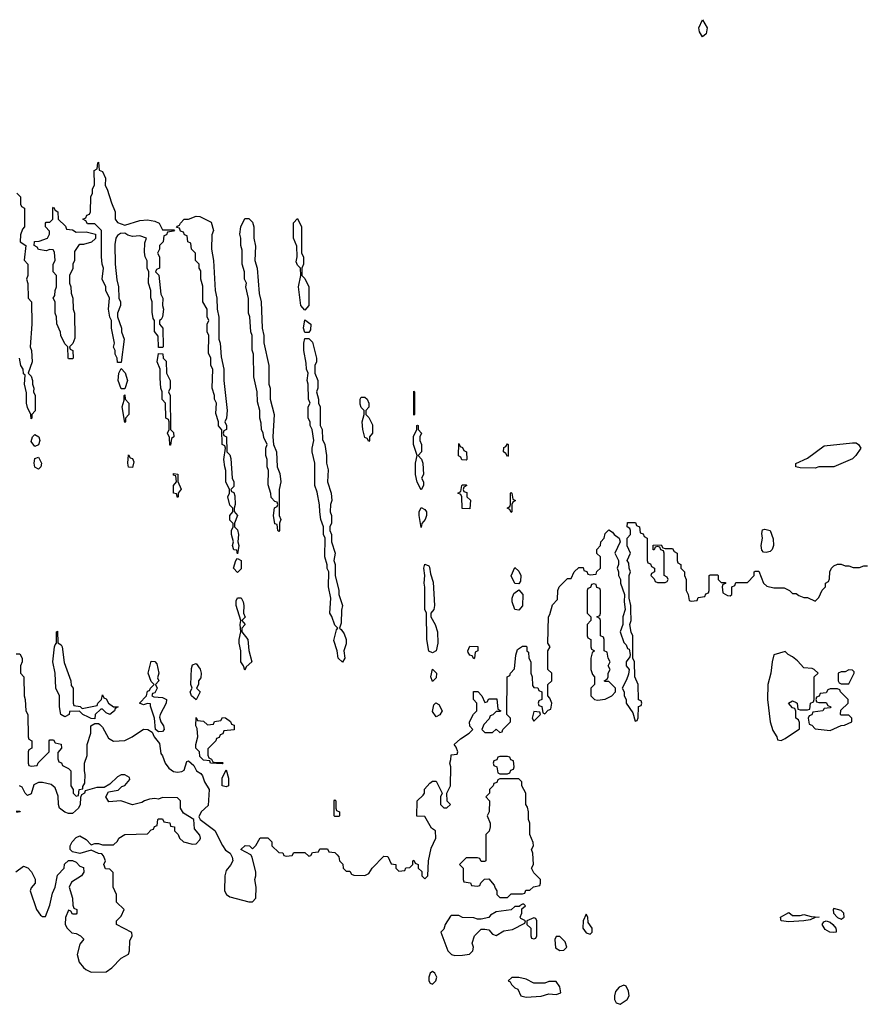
# Model space of a CAD drawing. Header units: inches. Extents: x 2701323 to 2964515, y 494916 to 722124.
# Tile 141 of 256: x 2753849 to 2758358, y 673745 to 678994. Entities that reach past the tile are written whole.
import ezdxf

# ---------------------------------------------------------------- set-up
doc = ezdxf.new("R2010")
doc.units = ezdxf.units.IN
doc.header["$MEASUREMENT"] = 0
doc.layers.add('C7657', color=7, linetype='Continuous')

msp = doc.modelspace()

# ---------------------------------------------------------------- linework, layer by layer
at = {"layer": 'C7657', "color": 2}
for points, elevation in [([(2757490, 678902), (2757474, 678930), (2757469.5, 678950), (2757490, 678994), (2757514, 678950), (2757510, 678918)], 6), ([(2754410, 677898), (2754490, 677924), (2754530, 677927.7), (2754570, 677920.7), (2754592, 677910), (2754610, 677874), (2754674, 677874), (2754670, 677866), (2754638, 677862), (2754632.7, 677847.3), (2754618, 677842), (2754614, 677810), (2754594, 677790), (2754594, 677770), (2754584.7, 677750), (2754594, 677730), (2754594, 677670), (2754578, 677662), (2754574, 677650), (2754591.6, 677631.6), (2754602, 677530), (2754612, 677510), (2754611.3, 677470), (2754616, 677450), (2754611.3, 677410), (2754603.6, 677396.4), (2754594, 677390), (2754594, 677370), (2754612, 677350), (2754614, 677250), (2754610, 677246), (2754590, 677246), (2754587.3, 677307.3), (2754568.4, 677331.6), (2754568, 677390), (2754561.2, 677401.2), (2754554.6, 677434.6), (2754555.3, 677490), (2754548.4, 677511.6), (2754548, 677550), (2754535.3, 677590), (2754538, 677650), (2754528.9, 677668.9), (2754528.4, 677708.4), (2754518, 677730), (2754514.6, 677754.6), (2754516.4, 677803.6), (2754526, 677830), (2754490, 677842), (2754450, 677839), (2754425.6, 677845.6), (2754410, 677855.3), (2754386.4, 677853.6), (2754370, 677844), (2754362, 677830), (2754356, 677796), (2754358, 677690), (2754366.4, 677606.4), (2754376, 677570), (2754378, 677510), (2754386, 677490), (2754386, 677470), (2754371.3, 677430), (2754371.3, 677410), (2754391, 677350), (2754391, 677330), (2754406, 677290), (2754390, 677166), (2754370, 677166), (2754368.7, 677190), (2754358, 677210), (2754358, 677230), (2754348.9, 677248.9), (2754354, 677270), (2754338, 677350), (2754338, 677390), (2754328.9, 677408.9), (2754322, 677450), (2754328, 677510), (2754308, 677550), (2754308, 677570), (2754288, 677610), (2754295.3, 677670), (2754288, 677690), (2754286, 677730), (2754286, 677870), (2754250, 677906), (2754210, 677906), (2754202, 677922), (2754186, 677930), (2754202, 677938), (2754207.3, 677952.7), (2754222, 677958), (2754226, 677970), (2754228, 678050), (2754238, 678070), (2754238, 678090), (2754247.3, 678112.7), (2754246, 678190), (2754262, 678198), (2754266, 678230), (2754270, 678234), (2754272, 678192), (2754290, 678184.7), (2754306, 678150), (2754304.7, 678110), (2754316, 678090), (2754338, 678018), (2754358, 677970), (2754358, 677930), (2754370, 677912)], 6), ([(2754150, 677862), (2754203.6, 677863.6), (2754254, 677850), (2754252.7, 677827.3), (2754231.6, 677808.4), (2754190, 677795.3), (2754170, 677795.3), (2754162, 677790), (2754142, 677758), (2754142, 677710), (2754132, 677690), (2754131.6, 677668.4), (2754114, 677630), (2754114, 677590), (2754122, 677570), (2754123.6, 677536.4), (2754132, 677510), (2754134, 677450), (2754142, 677430), (2754143.6, 677296.4), (2754131.6, 677268.4), (2754114, 677250), (2754118, 677238), (2754132, 677230), (2754134, 677190), (2754130, 677186), (2754110, 677186), (2754108, 677190), (2754106, 677250), (2754090, 677266), (2754068, 677310), (2754067.3, 677327.3), (2754047.3, 677372.7), (2754046, 677410), (2754038, 677430), (2754038, 677490), (2754028, 677510), (2754036.4, 677523.6), (2754038, 677550), (2754046, 677570), (2754046, 677630), (2754028, 677650), (2754028, 677690), (2754038, 677710), (2754034.6, 677754.6), (2754027.3, 677767.3), (2754010, 677768), (2753990, 677762), (2753948.7, 677768.7), (2753942, 677782), (2753926, 677790), (2753928, 677812), (2753952.7, 677812.7), (2753998, 677830), (2754008, 677850), (2754007.3, 677867.3), (2753986, 677890), (2753986, 677910), (2753990, 677914), (2754010, 677914), (2754026, 677930), (2754026, 677990), (2754030, 677994), (2754038, 677978), (2754052, 677970), (2754054, 677930), (2754092.7, 677892.7), (2754098, 677878), (2754130, 677874)], 6), ([(2755010, 676146), (2755006, 676166), (2754990, 676168), (2754984, 676190), (2754988.7, 676210), (2754978, 676250), (2754978, 676270), (2754988, 676290), (2754987.3, 676307.3), (2754970, 676326), (2754969, 676350), (2754986, 676370), (2754986, 676390), (2754970, 676406), (2754958, 676450), (2754968, 676470), (2754968, 676490), (2754949, 676530), (2754948.7, 676590), (2754942, 676610), (2754938, 676650), (2754946, 676710), (2754942, 676722), (2754928, 676730), (2754927.3, 676807.3), (2754908.9, 676828.9), (2754908.7, 676850), (2754894.6, 676894.6), (2754898, 676950), (2754888, 676970), (2754888, 676990), (2754875.3, 677030), (2754878, 677130), (2754868, 677150), (2754868, 677190), (2754856.4, 677216.4), (2754858, 677310), (2754848, 677330), (2754848, 677370), (2754858, 677390), (2754848, 677410), (2754848, 677450), (2754826, 677490), (2754826, 677574), (2754815.3, 677610), (2754814.6, 677654.6), (2754806, 677670), (2754806, 677690), (2754786, 677710), (2754786, 677750), (2754766, 677770), (2754762, 677802), (2754746, 677810), (2754742, 677842), (2754727.3, 677847.3), (2754722, 677862), (2754707.3, 677867.3), (2754702, 677882), (2754686, 677886), (2754690, 677894), (2754702, 677898), (2754706, 677910), (2754726, 677930), (2754750, 677931.3), (2754790, 677946), (2754810, 677944.7), (2754870, 677914), (2754882, 677870), (2754872.7, 677847.3), (2754872, 677770), (2754882, 677710), (2754892, 677550), (2754901, 677510), (2754902, 677450), (2754911.6, 677408.4), (2754911.6, 677291.6), (2754918, 677270), (2754923.6, 677196.4), (2754938, 677130), (2754938, 677070), (2754956, 676910), (2754951, 676869), (2754942, 676850), (2754951.1, 676831.1), (2754951.3, 676808.7), (2754938, 676802), (2754934, 676790), (2754938, 676778), (2754952, 676770), (2754954, 676690), (2754970, 676674), (2754975.3, 676655.3), (2754982, 676550), (2754991, 676530), (2754990, 676506), (2754974, 676490), (2754978, 676478), (2754990, 676474), (2754995.3, 676455.3), (2754998, 676410), (2754992, 676390), (2754992.7, 676372.7), (2755010.8, 676350.8), (2754994, 676310), (2754994, 676290), (2755010, 676274), (2755016, 676250), (2755011.3, 676210), (2755018, 676190)], 6), ([(2755230, 676266), (2755226, 676270), (2755222, 676302), (2755210, 676306), (2755202, 676350), (2755208.4, 676391.6), (2755222, 676398), (2755226, 676410), (2755222, 676422), (2755210, 676426), (2755190, 676446), (2755188.4, 676468.4), (2755174, 676514), (2755175.3, 676590), (2755168.7, 676610), (2755168.4, 676648.4), (2755162, 676670), (2755162, 676710), (2755168, 676730), (2755150, 676766), (2755148, 676790), (2755138, 676810), (2755136.4, 676843.6), (2755128.7, 676870), (2755128.7, 676910), (2755116.4, 676956.4), (2755115.3, 677010), (2755098, 677090), (2755095.3, 677210), (2755088.4, 677231.6), (2755088, 677310), (2755082, 677330), (2755075.3, 677410), (2755068.7, 677430), (2755068.4, 677508.4), (2755055.3, 677570), (2755058, 677590), (2755048, 677610), (2755048, 677650), (2755035.3, 677690), (2755034.6, 677765.4), (2755028.7, 677790), (2755028.4, 677828.4), (2755022, 677850), (2755028, 677890), (2755050, 677934), (2755070, 677934), (2755090, 677914), (2755098, 677890), (2755098, 677830), (2755106.4, 677786.4), (2755102, 677710), (2755116, 677670), (2755125.4, 677534.6), (2755136, 677490), (2755142, 677350), (2755151.3, 677310), (2755151.6, 677271.6), (2755178, 677150), (2755178, 677050), (2755184.7, 677030), (2755184.7, 676970), (2755206, 676890), (2755198, 676770), (2755202, 676730), (2755218, 676690), (2755222, 676610), (2755235.3, 676575.3), (2755241, 676530), (2755232, 676490), (2755232, 676350), (2755242, 676330), (2755234, 676310), (2755234, 676270)], 6), ([(2755370, 677446), (2755348.7, 677470), (2755335.3, 677570), (2755348, 677630), (2755346, 677670), (2755330, 677686), (2755323.1, 677703.1), (2755328, 677730), (2755327.3, 677787.3), (2755308.7, 677830), (2755308.9, 677911.1), (2755330, 677934), (2755351.1, 677888.9), (2755352, 677750), (2755362, 677730), (2755362, 677690), (2755354, 677670), (2755354, 677630), (2755370, 677614), (2755391, 677570), (2755391.3, 677470)], 6), ([(2755370, 677326), (2755362, 677350), (2755370, 677394), (2755402, 677370), (2755399.6, 677340.4), (2755390, 677326)], 6), ([(2755570, 675569), (2755548, 675590), (2755542, 675630), (2755524.7, 675684.7), (2755538, 675742), (2755546, 675750), (2755530, 675766), (2755512.9, 675812.9), (2755502, 675830), (2755508, 675910), (2755495.3, 675970), (2755498, 676050), (2755488.9, 676068.9), (2755488.4, 676088.4), (2755475.3, 676130), (2755478, 676230), (2755468.9, 676248.9), (2755468.7, 676290), (2755455.3, 676330), (2755448.7, 676370), (2755448.4, 676408.4), (2755434.6, 676474.6), (2755422, 676510), (2755422, 676630), (2755408.7, 676690), (2755408.7, 676710), (2755418, 676750), (2755408, 676810), (2755398, 676830), (2755398, 676850), (2755388, 676870), (2755388, 676930), (2755398, 676950), (2755388.7, 676970), (2755388, 677050), (2755382, 677070), (2755388, 677110), (2755378, 677130), (2755376.4, 677163.6), (2755364, 677230), (2755364, 677270), (2755370, 677294), (2755390, 677294), (2755410, 677274), (2755431, 677190), (2755430.9, 677169.1), (2755422, 677150), (2755422, 677110), (2755438, 677070), (2755438, 677030), (2755432, 677010), (2755442, 676970), (2755442, 676950), (2755451.3, 676930), (2755452, 676830), (2755462, 676810), (2755463.6, 676756.4), (2755476, 676730), (2755484.7, 676670), (2755484.7, 676630), (2755494.4, 676594.4), (2755491, 676530), (2755510.7, 676470), (2755513.4, 676430), (2755506, 676410), (2755504.7, 676370), (2755510.8, 676350), (2755511, 676310), (2755502, 676290), (2755502, 676270), (2755511.3, 676250), (2755511.3, 676210), (2755530.7, 676150.7), (2755524.7, 676110), (2755531, 676090), (2755531.3, 676030), (2755551, 675950), (2755551.3, 675930), (2755570.7, 675870.7), (2755565.4, 675845.4), (2755563.6, 675776.4), (2755554, 675750), (2755563.6, 675743.6), (2755579.1, 675719.1), (2755590.6, 675690), (2755590, 675666), (2755578, 675630), (2755582, 675590)], 6), ([(2754650, 676726), (2754647.3, 676767.3), (2754638, 676790), (2754646, 676810), (2754646, 676850), (2754642, 676862), (2754628.9, 676868.9), (2754626, 676950), (2754608.9, 676968.9), (2754608.7, 677010), (2754602, 677030), (2754598, 677082), (2754598, 677130), (2754582, 677170), (2754590, 677214), (2754612, 677212), (2754614, 677190), (2754630, 677174), (2754632, 677110), (2754651.3, 677070), (2754651.3, 677030), (2754642, 677010), (2754652, 676990), (2754654, 676810), (2754670, 676794), (2754671.3, 676770), (2754658, 676762), (2754654, 676726)], 6), ([(2754390, 677026), (2754374, 677070), (2754378, 677110), (2754390, 677134), (2754410.9, 677110.9), (2754424.7, 677070), (2754410, 677026)], 6), ([(2755950, 676886), (2755950, 677014), (2755954, 677010), (2755954, 676890)], 6), ([(2754410, 676846), (2754395.3, 676930), (2754406, 676966), (2754406, 676990), (2754410, 676994), (2754412, 676970), (2754431.3, 676950), (2754431.3, 676890), (2754414, 676870), (2754414, 676850)], 6), ([(2755710, 676746), (2755702, 676762), (2755690, 676766), (2755679, 676810), (2755675.3, 676850), (2755686, 676890), (2755686, 676910), (2755670, 676926), (2755664.7, 676944.7), (2755664, 676970), (2755670, 676982), (2755690, 676982), (2755702, 676970), (2755711, 676950), (2755711, 676929), (2755694, 676910), (2755694, 676890), (2755710, 676874), (2755730, 676834), (2755731, 676790), (2755714, 676770), (2755714, 676750)], 6), ([(2755990, 676488), (2755968.9, 676528.9), (2755959, 676570), (2755959, 676630), (2755968, 676670), (2755948.7, 676730), (2755948.9, 676771.1), (2755966, 676810), (2755966, 676830), (2755970, 676832), (2755974, 676830), (2755974, 676810), (2755992, 676790), (2755982, 676770), (2755982, 676750), (2755991.3, 676730), (2755992, 676690), (2755974, 676670), (2755991.6, 676651.6), (2755998, 676630), (2756002, 676570), (2755992, 676550), (2756002, 676530), (2756002, 676510)], 6), ([(2753930, 676718), (2753910, 676746), (2753918, 676770), (2753930, 676782), (2753950.8, 676770.8), (2753956, 676750), (2753950, 676728)], 6), ([(2756230, 676646), (2756207.3, 676647.3), (2756202, 676662), (2756188.4, 676668.4), (2756190, 676734), (2756198, 676718), (2756210, 676714), (2756218, 676698), (2756232, 676690), (2756234, 676650)], 6), ([(2756450, 676666), (2756442, 676682), (2756428.7, 676690), (2756430, 676714), (2756442, 676718), (2756450, 676732), (2756454, 676730), (2756454, 676670)], 6), ([(2758090, 676602.7), (2758010, 676605.2), (2757988, 676610), (2757988.4, 676628.4), (2758050, 676656), (2758138, 676722), (2758290, 676738), (2758310, 676738), (2758322, 676730), (2758334, 676710), (2758307.3, 676670), (2758290, 676652.7), (2758190, 676609.4), (2758110.7, 676609.3)], 6), ([(2753950, 676598), (2753930, 676608), (2753926, 676630), (2753930, 676654), (2753950, 676662), (2753964.7, 676630), (2753962, 676610)], 6), ([(2754450, 676606), (2754429.2, 676609.2), (2754425.2, 676630), (2754430, 676674), (2754438, 676658), (2754450, 676654), (2754456.9, 676636.9)], 6), ([(2754690, 676446), (2754686, 676466), (2754669, 676470), (2754669.1, 676510.9), (2754686, 676530), (2754682, 676562), (2754670, 676566), (2754670, 676574), (2754691.6, 676571.6), (2754692.7, 676532.7), (2754710.9, 676490.9), (2754694, 676470), (2754694, 676450)], 6), ([(2756250, 676386), (2756208.4, 676388.4), (2756206, 676450), (2756202, 676462), (2756186, 676470), (2756202, 676478), (2756206, 676510), (2756210, 676514), (2756230, 676514), (2756234, 676510), (2756218, 676502), (2756214, 676490), (2756218, 676478), (2756232.7, 676472.7), (2756234, 676450), (2756252, 676432)], 6), ([(2756470, 676366), (2756462, 676382), (2756448, 676390), (2756462, 676398), (2756466, 676410), (2756466, 676470), (2756470, 676474), (2756474, 676470), (2756478, 676438), (2756492, 676430), (2756478, 676422), (2756474, 676410), (2756474, 676370)], 6), ([(2755990, 676286), (2755979, 676350), (2755979, 676370), (2755990, 676394), (2756010, 676382), (2756018, 676370), (2756018, 676350), (2756011.1, 676328.9), (2755992.7, 676307.3)], 6), ([(2757830, 676153.2), (2757814.6, 676154.6), (2757805.6, 676165.6), (2757802.7, 676190), (2757809, 676230), (2757805.6, 676254.4), (2757810, 676274), (2757822, 676278), (2757850, 676270.8), (2757866.8, 676226.8), (2757867.7, 676190), (2757860.7, 676170), (2757850, 676159.3)], 6), ([(2755010, 676046), (2754989.5, 676070), (2755002, 676110), (2755010, 676122), (2755030.8, 676110), (2755030, 676066)], 6), ([(2756050, 675619), (2756030, 675628), (2756019.3, 675690), (2756018, 675830), (2756009, 675850), (2756009.1, 675969.1), (2756005.2, 675990), (2756009, 676030), (2756004, 676070), (2756010, 676091.3), (2756030, 676082), (2756034.4, 676074.4), (2756039.6, 676039.6), (2756054.4, 675994.4), (2756061, 675870), (2756058, 675850), (2756042, 675830), (2756042, 675810), (2756064.7, 675770), (2756076, 675730), (2756078.8, 675670), (2756070, 675629)], 6), ([(2756510, 675986), (2756488.9, 675988.9), (2756468.9, 676028.9), (2756490, 676074), (2756510, 676054), (2756522, 676030), (2756519.6, 676000.4)], 6), ([(2756910, 675986), (2756898, 675982), (2756892.7, 675967.3), (2756878, 675962), (2756874, 675950), (2756874, 675830), (2756894, 675810), (2756894, 675790), (2756874, 675770), (2756874, 675710), (2756878, 675698), (2756894, 675690), (2756894, 675650), (2756898, 675638), (2756914, 675630), (2756902, 675618), (2756894, 675590), (2756894, 675530), (2756903.6, 675503.6), (2756914, 675490), (2756914, 675450), (2756894, 675430), (2756894, 675390), (2756914, 675370), (2756930, 675366), (2756970, 675372), (2757006, 675390), (2757026, 675410), (2757026, 675430), (2756990, 675466), (2756970, 675466), (2756966, 675470), (2756982, 675478), (2756986, 675490), (2756986, 675510), (2756998, 675530), (2756986, 675550), (2756998, 675570), (2756986, 675590), (2756982, 675622), (2756966, 675630), (2756966, 675690), (2756962, 675702), (2756946, 675710), (2756946, 675790), (2756942, 675802), (2756926, 675810), (2756942, 675818), (2756946, 675830), (2756946, 675950), (2756942, 675962), (2756927.3, 675967.3), (2756922, 675982)], 6), ([(2755050, 675526), (2755042, 675550), (2755029, 675570), (2755029, 675630), (2755019.3, 675670), (2755019.3, 675690), (2755029, 675730), (2755025.2, 675770), (2755028.7, 675790), (2755002.7, 675870), (2755003.7, 675896.3), (2755010, 675912), (2755030, 675912), (2755041, 675890), (2755044.7, 675870), (2755042, 675830), (2755050.7, 675809.3), (2755034, 675790), (2755051, 675770), (2755034, 675750), (2755034, 675730), (2755066, 675690), (2755070.7, 675630.7), (2755086.8, 675570), (2755056, 675544)], 6), ([(2756510, 675846), (2756489, 675849), (2756475.3, 675890), (2756475.3, 675910), (2756484.7, 675935.3), (2756510, 675954), (2756531.3, 675930), (2756530.9, 675869.1)], 6), ([(2754182, 675322), (2754262, 675338), (2754266, 675350), (2754286, 675370), (2754290, 675394), (2754298, 675378), (2754310, 675374), (2754322, 675350), (2754350, 675331.3), (2754374, 675330), (2754358, 675322), (2754354, 675310), (2754330, 675289.2), (2754310, 675298), (2754290, 675318), (2754282, 675318), (2754252, 675290), (2754250, 675266), (2754230, 675268), (2754215.3, 675275.3), (2754186, 675290), (2754167.3, 675307.3), (2754114, 675306), (2754112, 675290), (2754090, 675278), (2754068, 675290), (2754062, 675330), (2754062, 675390), (2754041.2, 675430), (2754039, 675510), (2754026, 675570), (2754035.3, 675650), (2754038, 675662), (2754046, 675670), (2754046, 675730), (2754050, 675734), (2754052.7, 675672.7), (2754070, 675662), (2754076, 675650), (2754086.4, 675566.4), (2754122, 675470), (2754123.6, 675443.6), (2754134, 675430), (2754134, 675350), (2754138, 675338), (2754171.6, 675331.6)], 6), ([(2756270, 675586), (2756262, 675602), (2756250, 675606), (2756240.4, 675620.4), (2756238, 675630), (2756250, 675654), (2756291.6, 675651.6), (2756291.6, 675628.4), (2756278, 675622), (2756274, 675590)], 6), ([(2757930, 675626), (2757870, 675608), (2757860.7, 675570), (2757854.8, 675510), (2757839.1, 675450), (2757836.4, 675370), (2757850.7, 675250), (2757864.1, 675204.1), (2757886, 675170), (2757890, 675154), (2757910, 675152), (2757930, 675162), (2758007.3, 675212.7), (2758007.3, 675247.3), (2758002, 675262), (2757988, 675270), (2757987.3, 675307.3), (2757982, 675322), (2757970, 675326), (2757948.7, 675350), (2757970, 675362), (2757990, 675354), (2757994, 675350), (2757998, 675318), (2758010, 675314), (2758050, 675314), (2758062, 675318), (2758066, 675350), (2758082, 675358), (2758086, 675370), (2758086, 675490), (2758106, 675510), (2758086, 675530), (2758074.6, 675534.6), (2758030, 675538), (2757996.5, 675576.5), (2757970, 675598), (2757946, 675610)], 6), ([(2754590, 675197.2), (2754574, 675210), (2754567.6, 675270), (2754546, 675334), (2754546, 675346), (2754530, 675348), (2754510, 675342), (2754488, 675350), (2754526, 675390), (2754530, 675414), (2754542, 675418), (2754546, 675430), (2754566, 675450), (2754550, 675466), (2754534, 675510), (2754550, 675574), (2754570, 675572), (2754579.8, 675559.8), (2754590.7, 675510), (2754584.7, 675484.7), (2754591, 675469), (2754574, 675450), (2754582, 675430), (2754570, 675406), (2754558, 675402), (2754554, 675390), (2754563.6, 675383.6), (2754610, 675380.7), (2754631, 675370), (2754630.8, 675350), (2754597.3, 675290), (2754595.3, 675275.3), (2754601, 675250), (2754616.3, 675230), (2754618.8, 675210), (2754610, 675199)], 6), ([(2754790, 675368.7), (2754766, 675390), (2754758, 675410), (2754768, 675430), (2754762, 675450), (2754764.7, 675535.3), (2754770, 675554), (2754790, 675562), (2754810.7, 675530.7), (2754816, 675510), (2754814.8, 675485.2), (2754802, 675470), (2754802, 675450), (2754792, 675430), (2754812, 675410)], 6), ([(2756050, 675466), (2756042, 675490), (2756050, 675531), (2756071.3, 675510), (2756070, 675486)], 6), ([(2758270, 675528), (2758250, 675518), (2758230, 675518), (2758214, 675510), (2758214, 675470), (2758218, 675458), (2758230, 675454), (2758270, 675454), (2758298, 675510), (2758298, 675518), (2758290, 675526)], 6), ([(2758210, 675426), (2758170, 675426), (2758158, 675422), (2758150, 675406), (2758118, 675402), (2758112.7, 675387.3), (2758098, 675382), (2758094, 675370), (2758098, 675358), (2758110, 675354), (2758150, 675354), (2758158, 675338), (2758174, 675330), (2758170, 675326), (2758138, 675322), (2758131.6, 675308.4), (2758078, 675302), (2758072.7, 675287.3), (2758058, 675282), (2758054, 675270), (2758058, 675238), (2758072.7, 675232.7), (2758090, 675214), (2758170, 675204.7), (2758228.4, 675231.6), (2758247.3, 675232.7), (2758286, 675250), (2758286, 675270), (2758270, 675286), (2758230, 675286), (2758226, 675290), (2758227.3, 675312.7), (2758266, 675350), (2758266, 675370), (2758226, 675410), (2758222, 675422)], 6), ([(2756070, 675278), (2756050, 675306), (2756058, 675342), (2756068.4, 675351.6), (2756083.6, 675343.6), (2756101, 675310), (2756090, 675288)], 6), ([(2754890, 675034), (2754930, 675034), (2754934, 675030), (2754930, 675026), (2754866, 675030), (2754862, 675042), (2754830, 675046), (2754810, 675066), (2754808, 675090), (2754788.7, 675110), (2754788.7, 675130), (2754799, 675170), (2754795.3, 675215.3), (2754789, 675230), (2754790, 675274), (2754798, 675258), (2754830, 675254), (2754850, 675234), (2754882, 675238), (2754887.3, 675252.7), (2754922, 675258), (2754930, 675274), (2754947.3, 675272.7), (2754972.7, 675252.7), (2754978, 675238), (2754992.7, 675232.7), (2754992.7, 675207.3), (2754938, 675202), (2754932.7, 675187.3), (2754918, 675182), (2754912.7, 675167.3), (2754898, 675162), (2754894, 675150), (2754852.7, 675107.3), (2754852.7, 675072.7), (2754858, 675058), (2754872, 675052), (2754878, 675038)], 6), ([(2756590, 675306), (2756582, 675270), (2756590, 675254), (2756626, 675290), (2756622, 675302)], 6), ([(2756450, 675066), (2756410, 675066), (2756398, 675062), (2756392.7, 675047.3), (2756378, 675042), (2756374, 675030), (2756378, 675018), (2756394, 675010), (2756398, 674978), (2756410, 674974), (2756450, 674974), (2756462, 674978), (2756467.3, 674992.7), (2756482, 674998), (2756486, 675010), (2756482, 675042), (2756467.3, 675047.3), (2756462, 675062)], 6), ([(2754950, 674904), (2754928.7, 674910), (2754928.7, 674950), (2754950, 674994), (2754962, 674950), (2754962, 674910)], 6), ([(2756510, 674946), (2756410, 674946), (2756398, 674942), (2756392.7, 674927.3), (2756378, 674922), (2756374, 674910), (2756354, 674890), (2756354, 674870), (2756334, 674850), (2756354, 674830), (2756351.6, 674771.6), (2756342, 674750), (2756358, 674710), (2756358, 674690), (2756351.6, 674668.4), (2756334, 674650), (2756334, 674510), (2756330, 674506), (2756310, 674506), (2756302, 674522), (2756290, 674526), (2756230, 674526), (2756194, 674490), (2756214, 674470), (2756214, 674410), (2756218, 674398), (2756252.7, 674392.7), (2756258, 674378), (2756290, 674374), (2756302, 674378), (2756307.3, 674392.7), (2756327.3, 674412.7), (2756350, 674414), (2756379.6, 674379.6), (2756383.6, 674363.6), (2756394, 674350), (2756394, 674330), (2756410, 674314), (2756450, 674314), (2756470, 674334), (2756530, 674334), (2756542, 674338), (2756547.3, 674352.7), (2756570, 674354), (2756588.4, 674371.6), (2756622, 674378), (2756626, 674390), (2756626, 674410), (2756590, 674446), (2756578, 674470), (2756588, 674490), (2756586, 674550), (2756578, 674570), (2756588, 674590), (2756587.3, 674607.3), (2756568.7, 674650), (2756568.7, 674710), (2756562, 674730), (2756562, 674770), (2756556.4, 674796.4), (2756548, 674810), (2756548, 674870), (2756526, 674910), (2756526, 674930)], 6), ([(2755530, 674746), (2755526, 674750), (2755526, 674830), (2755530, 674834), (2755534, 674830), (2755534, 674790), (2755538, 674778), (2755554, 674770), (2755554, 674750), (2755550, 674746)], 6), ([(2756538, 674278), (2756530, 674278), (2756514, 674270), (2756514, 674266), (2756490, 674266), (2756470, 674248), (2756390, 674238), (2756359.6, 674220.4), (2756350, 674208), (2756310, 674198), (2756290, 674198), (2756270, 674206), (2756210, 674208), (2756190, 674218), (2756150, 674218), (2756145.4, 674214.6), (2756118, 674170), (2756110, 674146), (2756094, 674130), (2756132, 674030), (2756152, 674010), (2756170, 674004), (2756210, 674006.8), (2756247.3, 674012.7), (2756266, 674030), (2756268, 674050), (2756262, 674070), (2756274, 674110), (2756310, 674144.7), (2756330, 674146), (2756350, 674141), (2756370, 674118), (2756390, 674111.3), (2756430, 674136), (2756477.2, 674142.8), (2756542, 674178), (2756546, 674190), (2756522, 674202), (2756518, 674210), (2756526, 674230), (2756526, 674254), (2756546, 674270)], 6), ([(2756870, 674226), (2756854, 674190), (2756852, 674150), (2756870, 674126), (2756890, 674118), (2756902, 674130), (2756902, 674150), (2756880.4, 674180.4), (2756878, 674210)], 6), ([(2757970, 674218), (2758010, 674218.8), (2758030, 674224), (2758070, 674213.4), (2758111.3, 674210), (2758090, 674208), (2758064.7, 674195.3), (2758030, 674189), (2757950, 674185.2), (2757910, 674189.2), (2757906, 674210), (2757950, 674234)], 2), ([(2758190, 674255.3), (2758186, 674250), (2758188.2, 674230), (2758210, 674206.7), (2758230, 674199.1), (2758245.2, 674210), (2758244, 674230), (2758230, 674244)], 6), ([(2756590, 674206), (2756554, 674190), (2756554, 674170), (2756574, 674150), (2756574, 674110), (2756578, 674098), (2756590, 674094), (2756602, 674098), (2756606, 674110), (2756606, 674190), (2756602, 674202)], 6), ([(2758190, 674127), (2758169.5, 674129.5), (2758143.7, 674143.7), (2758128.7, 674170), (2758136.5, 674183.5), (2758150, 674190.4), (2758170, 674182.4), (2758185.5, 674170), (2758200.5, 674150), (2758202, 674138), (2758202, 674130)], 2), ([(2756730, 674106), (2756710, 674106), (2756702, 674090), (2756706.4, 674046.4), (2756730, 674032), (2756750, 674034), (2756766, 674050), (2756758, 674078)], 6), ([(2756050, 673919), (2756038, 673910), (2756031.3, 673890), (2756031.3, 673870), (2756038, 673858), (2756050, 673851.3), (2756068.7, 673870), (2756073.2, 673890), (2756062, 673910)], 6), ([(2756510, 673888), (2756472.7, 673887.3), (2756454, 673870), (2756464.7, 673864.7), (2756472, 673850), (2756490, 673832), (2756504.7, 673824.7), (2756522, 673790), (2756550, 673782.8), (2756630, 673787.3), (2756670, 673801), (2756710, 673797.3), (2756733.8, 673806.2), (2756730, 673838), (2756710, 673866), (2756670, 673866), (2756650, 673858), (2756590, 673858), (2756550, 673878)], 6), ([(2757070, 673846), (2757044.7, 673835.3), (2757026.8, 673813.2), (2757021, 673790), (2757021, 673770), (2757030, 673752), (2757050, 673744.7), (2757088.7, 673770), (2757098, 673790), (2757095.3, 673815.3), (2757082, 673842)], 6)]:
    msp.add_lwpolyline(points, close=True, dxfattribs=dict(at, elevation=elevation))
at = {"layer": 'C7657', "color": 2, "elevation": 6}
for points in [[(2753834, 678070), (2753854, 678050), (2753854, 678010), (2753858, 677998), (2753874, 677990), (2753874, 677890), (2753863.6, 677876.4), (2753852.7, 677847.3), (2753852, 677810), (2753882, 677790), (2753872.7, 677712.7), (2753892, 677690), (2753892, 677630), (2753884.7, 677610), (2753892.7, 677587.3), (2753894, 677510), (2753912, 677490), (2753914, 677370), (2753904.7, 677250), (2753911.3, 677230), (2753916, 677170), (2753894, 677110), (2753910, 677094), (2753918, 677070), (2753918, 677050), (2753924.7, 677030), (2753922, 677010), (2753931, 676990), (2753931, 676909), (2753914, 676890), (2753914, 676870), (2753910, 676866), (2753908, 676890), (2753890, 676926), (2753885.2, 676950), (2753884.7, 677004.7), (2753875.3, 677050), (2753878, 677098), (2753870, 677106), (2753868, 677130), (2753855.3, 677150), (2753848.7, 677190)], [(2753830, 675614), (2753850, 675614), (2753862, 675590), (2753862, 675570), (2753854, 675550), (2753854, 675510), (2753871, 675491), (2753872, 675390), (2753878, 675370), (2753882, 675310), (2753892, 675290), (2753894, 675170), (2753898, 675158), (2753914, 675150), (2753914, 675110), (2753898, 675102), (2753894, 675090), (2753894, 675030), (2753898, 675018), (2753910, 675014), (2753942, 675018), (2753947.3, 675032.7), (2754006, 675090), (2754006, 675150), (2754010, 675154), (2754030, 675154), (2754038, 675138), (2754070, 675132), (2754072, 675110), (2754052.7, 675087.3), (2754052.7, 675052.7), (2754058, 675038), (2754072, 675032), (2754078, 675018), (2754110, 675002), (2754122, 674990), (2754122, 674910), (2754134, 674890), (2754134, 674870), (2754150, 674854), (2754162, 674858), (2754166, 674890), (2754186, 674894), (2754186, 674906), (2754196.4, 674923.6), (2754199, 674970), (2754194, 674990), (2754195.3, 675030), (2754208.4, 675071.6), (2754208, 675130), (2754228.7, 675190), (2754228, 675230), (2754250, 675242), (2754270, 675242), (2754276.9, 675236.9), (2754290, 675222), (2754323.4, 675163.4), (2754350, 675146.8), (2754410, 675151), (2754448, 675170), (2754509.2, 675210.8), (2754532, 675210), (2754556, 675196), (2754566.8, 675170), (2754594.9, 675134.9), (2754601.4, 675081.4), (2754611, 675070), (2754624, 675030), (2754643.6, 675003.6), (2754670, 674986.4), (2754690, 674982.4), (2754714.2, 674985.8), (2754726.3, 674993.7), (2754740.4, 675039.6), (2754750, 675042), (2754778, 675018), (2754792, 674990), (2754814.8, 674974.8), (2754823.5, 674963.5), (2754834, 674930), (2754859.1, 674890), (2754854.6, 674805.4), (2754816, 674770), (2754804.7, 674744.7), (2754811.3, 674730), (2754890, 674671), (2754930, 674591.3), (2754946.8, 674566.8), (2754971.1, 674551.1), (2754982, 674530), (2754984.7, 674510), (2754973.7, 674486.3), (2754950, 674458), (2754942.8, 674430), (2754941, 674350), (2754950.9, 674330.9), (2754970, 674318), (2755070, 674290.8), (2755090, 674291.3), (2755108.7, 674310), (2755109.1, 674369.1), (2755102, 674410), (2755108.7, 674430), (2755109, 674450), (2755089.2, 674529.2), (2755082, 674542), (2755028, 674570), (2755050.9, 674590.9), (2755074, 674590), (2755090, 674574), (2755108.4, 674591.6), (2755131.6, 674631.6), (2755172.7, 674632.7), (2755194, 674610), (2755194, 674590), (2755230, 674554), (2755252.7, 674552.7), (2755258, 674538), (2755270, 674534), (2755302, 674538), (2755310, 674554), (2755370, 674554), (2755390, 674534), (2755402, 674538), (2755410, 674554), (2755442, 674558), (2755450, 674574), (2755490, 674574), (2755498, 674558), (2755530, 674554), (2755542, 674542), (2755551.6, 674531.6), (2755554, 674510), (2755571.6, 674491.6), (2755574, 674470), (2755590, 674454), (2755610, 674454), (2755618, 674438), (2755630, 674434), (2755690, 674432), (2755710, 674442), (2755728.9, 674471.1), (2755790, 674534), (2755812, 674532), (2755830, 674494), (2755854, 674490), (2755854, 674470), (2755870, 674454), (2755902, 674458), (2755907.3, 674472.7), (2755930, 674474), (2755946, 674490), (2755946, 674510), (2755950, 674514), (2755958, 674498), (2755974, 674490), (2755974, 674470), (2755992.7, 674452.7), (2755994, 674430), (2756010, 674414), (2756026, 674430), (2756028, 674510), (2756043.1, 674576.9), (2756068, 674630), (2756066, 674670), (2756044, 674684), (2756010, 674746), (2755967.3, 674747.3), (2755968, 674830), (2756000.4, 674859.6), (2756008, 674870), (2756008.4, 674891.6), (2756036.4, 674923.6), (2756050, 674934), (2756070, 674934), (2756102, 674870), (2756092, 674850), (2756092, 674810), (2756110, 674792), (2756127.3, 674792.7), (2756146, 674810), (2756128.4, 674828.4), (2756126, 674870), (2756146, 674910), (2756148, 675010), (2756142, 675030), (2756148.7, 675050), (2756148.9, 675071.1), (2756150, 675074), (2756182, 675078), (2756186, 675090), (2756176.4, 675116.4), (2756166, 675130), (2756200.2, 675159.8), (2756246, 675190), (2756266, 675210), (2756248.4, 675228.4), (2756248, 675250), (2756268.4, 675291.6), (2756286, 675310), (2756286, 675350), (2756268, 675370), (2756268.4, 675411.6), (2756292.7, 675412.7), (2756314, 675390), (2756330, 675354), (2756342, 675358), (2756350, 675374), (2756392.7, 675372.7), (2756398, 675318), (2756414, 675310), (2756410, 675306), (2756390, 675306), (2756372.7, 675287.3), (2756358, 675282), (2756352.7, 675267.3), (2756323.6, 675236.4), (2756314, 675210), (2756330, 675194), (2756370, 675194), (2756390, 675212), (2756410, 675194), (2756422, 675198), (2756426, 675210), (2756466, 675250), (2756466, 675270), (2756446, 675290), (2756448, 675490), (2756462, 675498), (2756466, 675510), (2756487.3, 675532.7), (2756494.6, 675605.4), (2756504, 675636), (2756530, 675654), (2756550, 675654), (2756554, 675650), (2756554, 675630), (2756562, 675622), (2756564.7, 675590), (2756574, 675570), (2756574, 675510), (2756582, 675490), (2756583.6, 675443.6), (2756590, 675434), (2756612.7, 675432.7), (2756618, 675418), (2756634, 675410), (2756634, 675370), (2756618, 675362), (2756614, 675350), (2756618, 675338), (2756632.7, 675332.7), (2756638, 675298), (2756650, 675294), (2756667.3, 675312.7), (2756682, 675318), (2756686, 675350), (2756676.4, 675376.4), (2756666, 675390), (2756666, 675450), (2756686, 675470), (2756686, 675510), (2756666, 675530), (2756666, 675630), (2756678, 675650), (2756666, 675670), (2756668, 675810), (2756676.4, 675823.6), (2756690, 675874), (2756716.4, 675903.6), (2756718, 675950), (2756726, 675970), (2756770, 676014), (2756790, 676014), (2756806, 676050), (2756830, 676074), (2756852.7, 676072.7), (2756858, 676058), (2756872.7, 676052.7), (2756878, 676038), (2756890, 676034), (2756922, 676038), (2756927.3, 676052.7), (2756946, 676070), (2756946, 676130), (2756927.3, 676147.3), (2756926, 676170), (2756946, 676190), (2756948, 676210), (2756966, 676230), (2756970, 676254), (2756990, 676274), (2757010, 676262), (2757018, 676250), (2757044.7, 676230), (2757051.3, 676210), (2757022, 676150), (2757042, 676110), (2757042, 676090), (2757034, 676070), (2757042, 676050), (2757042, 676030), (2757052, 676010), (2757052, 675990), (2757074, 675930), (2757072, 675890), (2757078, 675850), (2757064.7, 675810), (2757064.7, 675770), (2757051.3, 675730), (2757070, 675674), (2757082, 675662), (2757090, 675642), (2757098, 675638), (2757104.7, 675610), (2757102, 675598), (2757082, 675570), (2757082, 675550), (2757098, 675530), (2757095.3, 675504.7), (2757085.4, 675474.6), (2757062, 675430), (2757072, 675410), (2757072, 675390), (2757082, 675370), (2757082, 675350), (2757118.8, 675298.8), (2757130, 675254), (2757142, 675258), (2757147.3, 675272.7), (2757148.4, 675331.6), (2757162, 675338), (2757166, 675350), (2757162, 675362), (2757148.4, 675368.4), (2757146, 675450), (2757128.7, 675490), (2757128, 675570), (2757118, 675590), (2757118, 675710), (2757108.9, 675728.9), (2757102, 675770), (2757108.7, 675790), (2757108.4, 675848.4), (2757108, 675870), (2757098, 675910), (2757098, 676030), (2757106, 676050), (2757098, 676070), (2757096.4, 676096.4), (2757088.7, 676110), (2757106, 676150), (2757088.9, 676188.9), (2757088.7, 676230), (2757106, 676250), (2757106, 676270), (2757102, 676282), (2757088, 676290), (2757090, 676314), (2757132.7, 676312.7), (2757138, 676298), (2757154, 676290), (2757158, 676258), (2757172.7, 676252.7), (2757178, 676238), (2757194, 676230), (2757194, 676110), (2757198, 676098), (2757212.7, 676092.7), (2757218, 676078), (2757234, 676070), (2757234, 676050), (2757218, 676042), (2757214, 676030), (2757232.7, 676012.7), (2757238, 675998), (2757250, 675994), (2757290, 675994), (2757302, 675998), (2757306, 676010), (2757302, 676022), (2757286, 676030), (2757286, 676150), (2757282, 676162), (2757267.3, 676167.3), (2757262, 676182), (2757250, 676186), (2757238, 676182), (2757232.7, 676167.3), (2757227.3, 676167.3), (2757227.3, 676192.7), (2757270, 676194), (2757278, 676178), (2757290, 676174), (2757330, 676174), (2757338, 676158), (2757354, 676150), (2757354, 676110), (2757358, 676098), (2757374, 676090), (2757374, 676070), (2757394, 676050), (2757394, 676030), (2757402, 676010), (2757402, 675950), (2757414, 675930), (2757418, 675898), (2757430, 675894), (2757462, 675898), (2757467.3, 675912.7), (2757502, 675918), (2757507.3, 675932.7), (2757522, 675938), (2757526, 675950), (2757526, 676030), (2757530, 676034), (2757570, 676034), (2757574, 676030), (2757574, 676010), (2757590, 675994), (2757612.7, 675992.7), (2757612.7, 675987.3), (2757598, 675982), (2757594, 675970), (2757598, 675938), (2757623.6, 675923.6), (2757638, 675922), (2757646, 675930), (2757646, 675970), (2757662, 675978), (2757667.3, 675992.7), (2757730, 675994), (2757766, 676030), (2757766, 676050), (2757770, 676054), (2757790, 676054), (2757816, 675990), (2757833.7, 675973.7), (2757870, 675964.9), (2757924.7, 675964.7), (2757954, 675950), (2757970, 675934), (2757990, 675934), (2758003.6, 675923.6), (2758030, 675914), (2758050, 675914), (2758090, 675894), (2758110, 675914), (2758127.3, 675952.7), (2758146, 675970), (2758146, 675990), (2758162, 675998), (2758167.3, 676012.7), (2758168.7, 676050), (2758178, 676070), (2758190, 676082), (2758210, 676092), (2758230, 676092), (2758250, 676082), (2758270, 676082), (2758292.7, 676072.7), (2758327.3, 676072.7), (2758350, 676082), (2758370, 676082)], [(2753829, 674451), (2753870, 674482), (2753892.7, 674472.7), (2753911.6, 674451.6), (2753931.1, 674411.1), (2753932, 674390), (2753910, 674366), (2753904.7, 674350), (2753938, 674250), (2753959.6, 674219.6), (2753970, 674212), (2753987.3, 674212.7), (2754010, 674274), (2754023.1, 674336.9), (2754038, 674370), (2754050, 674434), (2754086, 674470), (2754088.7, 674491.3), (2754110, 674512), (2754130, 674512), (2754150, 674502), (2754170, 674482), (2754190, 674474), (2754191.3, 674450), (2754178, 674430), (2754124.7, 674395.3), (2754112, 674370), (2754131.1, 674311.1), (2754132.7, 674272.7), (2754138, 674258), (2754154, 674250), (2754154, 674230), (2754150, 674226), (2754130, 674226), (2754122, 674242), (2754110, 674246), (2754092.7, 674207.3), (2754092, 674170), (2754102, 674150), (2754126.4, 674126.4), (2754150, 674122), (2754174, 674110), (2754191.6, 674091.6), (2754170, 674066), (2754156, 674010), (2754166.8, 673970), (2754190, 673941), (2754201, 673930), (2754230, 673916.3), (2754310, 673918), (2754340.2, 673939.8), (2754389.4, 673990.6), (2754428.9, 674011.1), (2754434, 674030), (2754436.4, 674083.6), (2754448, 674110), (2754447.3, 674127.3), (2754366, 674170), (2754366, 674190), (2754390, 674214), (2754406, 674250), (2754366, 674290), (2754366, 674330), (2754348, 674370), (2754347.3, 674447.3), (2754330, 674466), (2754307.3, 674467.3), (2754298, 674490), (2754306, 674510), (2754296.4, 674536.4), (2754287.3, 674547.3), (2754268.4, 674548.4), (2754230, 674566), (2754170, 674548), (2754130, 674558), (2754118, 674570), (2754118, 674590), (2754129.1, 674610.9), (2754150, 674634), (2754170, 674642), (2754203.6, 674623.6), (2754230, 674594), (2754250, 674602), (2754270, 674602), (2754290, 674594), (2754350, 674594), (2754370, 674614), (2754378, 674630), (2754409.2, 674650.8), (2754530, 674654), (2754550, 674674), (2754562, 674678), (2754567.3, 674692.7), (2754582, 674698), (2754586, 674730), (2754590, 674734), (2754610, 674734), (2754618, 674718), (2754650, 674712), (2754654, 674694), (2754674, 674690), (2754674, 674670), (2754694, 674650), (2754702, 674630), (2754722, 674610), (2754770, 674598), (2754790, 674601), (2754810, 674622), (2754813.2, 674630), (2754810, 674646), (2754780.4, 674680.4), (2754778, 674730), (2754723.1, 674763.1), (2754706, 674790), (2754706, 674830), (2754690, 674846), (2754610, 674848), (2754590, 674838), (2754570, 674842), (2754542, 674838), (2754514, 674830), (2754499.6, 674820.4), (2754451.3, 674808.7), (2754388.9, 674828.9), (2754324, 674824), (2754309, 674850), (2754322, 674878), (2754373.6, 674886.4), (2754394, 674906), (2754410, 674912), (2754436.4, 674943.6), (2754434.6, 674954.6), (2754410, 674968), (2754390, 674968), (2754370, 674958), (2754330, 674918), (2754299.6, 674900.4), (2754259.6, 674900.4), (2754198, 674882), (2754194, 674870), (2754178, 674862), (2754172.7, 674847.3), (2754171.3, 674810), (2754162, 674790), (2754130, 674762), (2754110, 674762), (2754090, 674768.7), (2754062, 674790), (2754055.3, 674810), (2754054.6, 674854.6), (2754038, 674898), (2754016.4, 674916.4), (2753970, 674928), (2753950, 674928), (2753924.7, 674915.3), (2753910, 674866), (2753890, 674858), (2753878, 674870), (2753862, 674902), (2753848.7, 674910)], [(2753830, 674774), (2753850, 674774), (2753851.3, 674770), (2753832.7, 674767.3)]]:
    msp.add_lwpolyline(points, dxfattribs=at)

doc.saveas('drawing.dxf')
